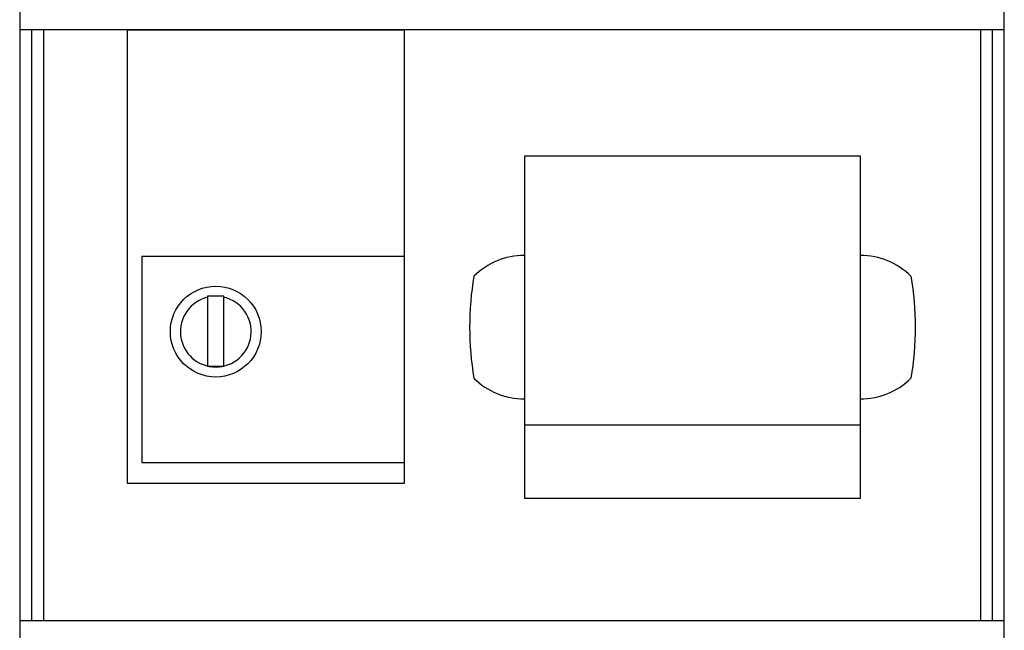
# Model space of a CAD drawing. Header units: millimetres. Extents: x -727 to 69715, y -15705 to 98123.
# Tile 161 of 256: x 38818 to 39068, y -8822 to -8667. Entities that reach past the tile are written whole.
import ezdxf

# ---------------------------------------------------------------- set-up
doc = ezdxf.new("R2010")
doc.units = ezdxf.units.MM

msp = doc.modelspace()

# ---------------------------------------------------------------- linework, layer by layer
at = {"color": 0, "lineweight": -2}
for points in [[(38818.36, -8912.67), (38818.36, -8939.36, 0.414214), (38828.36, -8949.36), (39058.36, -8949.36, 0.414214), (39068.36, -8939.36), (39068.36, -8559.36, 0.414214), (39058.36, -8549.36), (38828.36, -8549.36, 0.414214), (38818.36, -8559.36), (38818.36, -8912.87)], [(38933.68, -8731.98, 0.083866), (38933.68, -8757.85)], [(39044.65, -8731.98, -0.083866), (39044.65, -8757.85)]]:
    msp.add_lwpolyline(points, format="xyb", dxfattribs=at)
for points in [[(38818.36, -8669.36), (39068.36, -8669.36)], [(38821.36, -8669.36), (38821.36, -8819.36)], [(38824.36, -8669.36), (38824.36, -8819.36)], [(39062.36, -8819.36), (39062.36, -8669.36)], [(39065.36, -8819.36), (39065.36, -8669.36)], [(39031.83, -8769.82), (38946.5, -8769.82)], [(38818.36, -8819.36), (39068.36, -8819.36)]]:
    msp.add_lwpolyline(points, dxfattribs=at)
for points in [[(38916.1, -8669.52), (38845.62, -8669.52), (38845.62, -8784.5), (38916.1, -8784.5)], [(39031.83, -8701.54), (38946.5, -8701.54), (38946.5, -8788.3), (39031.83, -8788.3)], [(38916.1, -8727.01), (38849.4, -8727.01), (38849.4, -8779.28), (38916.1, -8779.28)], [(38870.23, -8737.06), (38866.04, -8737.06), (38866.04, -8754.77), (38870.23, -8754.77)]]:
    msp.add_lwpolyline(points, close=True, dxfattribs=at)
msp.add_circle((38868.14, -8746.04), 11.53, dxfattribs=at)
for centre, radius, start, end in [((38946.5, -8744.92), 18.21, 90, 134.7412), ((39031.83, -8744.92), 18.21, 45.2588, 90), ((38868.14, -8746.04), 8.98, 103.4689, 76.5311), ((38946.5, -8744.92), 18.21, 225.2588, 270), ((39031.83, -8744.92), 18.21, 270, 314.7412)]:
    msp.add_arc(centre, radius, start, end, dxfattribs=at)

doc.saveas('drawing.dxf')
